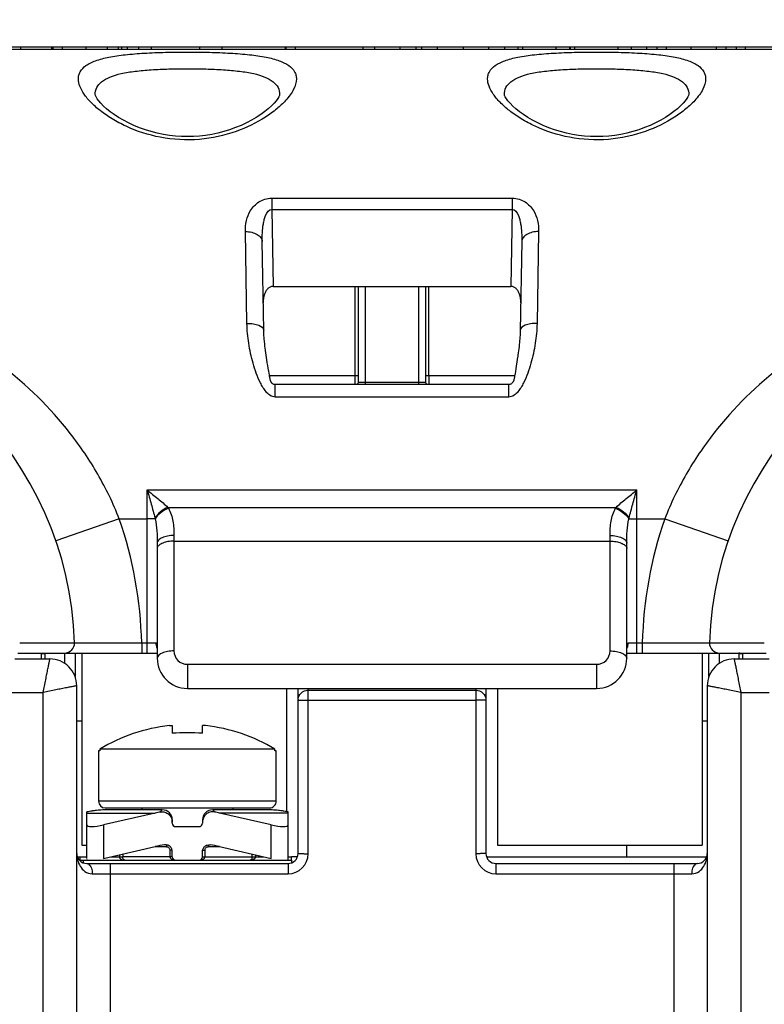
# Model space of a CAD drawing. Header units: millimetres. Extents: x 0 to 594, y 0 to 420.
# Tile 21 of 117: x 107 to 129, y 355 to 384. Entities that reach past the tile are written whole.
import ezdxf

# ---------------------------------------------------------------- set-up
doc = ezdxf.new("R2010")
doc.units = ezdxf.units.MM
doc.header["$LTSCALE"] = 32.67
doc.layers.get('0').update_dxf_attribs({"linetype": 'CONTINUOUS'})
doc.layers.add('3_ALL_AXES', color=7, linetype='CONTINUOUS')
doc.styles.get("Standard").update_dxf_attribs({"font": 'txt', "width": 0.85})
doc.dimstyles.new('DIMSTYLE_8', dxfattribs={"dimtxt": 3.5, "dimasz": 3.5, "dimexe": 1, "dimexo": 0.5, "dimgap": 0.875, "dimtad": 1, "dimdec": 1, "dimdsep": 46, "dimtxsty": 'STANDARD', "dimblk": '_FILLED', "dimblk1": '_FILLED', "dimblk2": '_FILLED', "dimcen": 0.09, "dimadec": 4, "dimazin": 2, "dimtp": 0.15, "dimtm": 0.15, "dimtfac": 1, "dimtdec": 1, "dimtofl": 0, "dimtmove": 0, "dimatfit": 3, "dimldrblk": '_FILLED', "dimfxl": 1, "dimtolj": 1, "dimarcsym": 0})

# ---------------------------------------------------------------- blocks, each defined once
blk = doc.blocks.new('_FILLED')
at = {"color": 0, "linetype": 'BYBLOCK'}
blk.add_solid([(0, 0), (-1, 0.1429), (-1, -0.1429)], dxfattribs=at)
blk = doc.blocks.new('*D7')
at = {"color": 2, "linetype": 'CONTINUOUS'}
for p, q in [((98.269, 365.632), (98.269, 398.333)), ((137.729, 365.632), (137.729, 398.333)), ((98.269, 397.333), (117.999, 397.333)), ((137.729, 397.333), (117.999, 397.333))]:
    blk.add_line(p, q, dxfattribs=at)
at = {"color": 2, "linetype": 'CONTINUOUS', "xscale": 3.5, "yscale": 3.5, "zscale": 3.5, "rotation": 180}
blk.add_blockref('_FILLED', (98.269, 397.333), dxfattribs=at)
at = {"color": 2, "linetype": 'CONTINUOUS', "xscale": 3.5, "yscale": 3.5, "zscale": 3.5}
blk.add_blockref('_FILLED', (137.729, 397.333), dxfattribs=at)
at = {"color": 2, "linetype": 'CONTINUOUS', "insert": (117.999, 401.708), "char_height": 3.5, "width": 14.625, "attachment_point": 2, "line_spacing_factor": 0.9}
blk.add_mtext('39.5', dxfattribs=at)

msp = doc.modelspace()

# ---------------------------------------------------------------- linework, layer by layer
at = {"color": 7, "linetype": 'CONTINUOUS'}
for p, q in [((89.99873, 383.13193), (145.99873, 383.13193)), ((106.49765, 383.20778), (143.99873, 383.20778)), ((106.93022, 383.13193), (106.93022, 383.20778)), ((107.85421, 383.13193), (107.85421, 383.20778)), ((107.89873, 383.13193), (107.89873, 383.20778)), ((109.94399, 383.13193), (109.94399, 383.20778)), ((110.11654, 383.13193), (110.11654, 383.20778)), ((110.45165, 383.13193), (110.45165, 383.20778)), ((110.82979, 383.13193), (110.82979, 383.20778)), ((112.26711, 383.13193), (112.26711, 383.20778)), ((112.93772, 383.13193), (112.93772, 383.20778)), ((114.82421, 383.13193), (114.82421, 383.20778)), ((114.84422, 383.13193), (114.84422, 383.20778)), ((115.12505, 383.13193), (115.12505, 383.20778)), ((117.1348, 383.13193), (117.1348, 383.20778)), ((117.48774, 383.13193), (117.48774, 383.20778)), ((118.23978, 383.13193), (118.23978, 383.20778)), ((118.72249, 383.13193), (118.72249, 383.20778)), ((118.88409, 383.13193), (118.88409, 383.20778)), ((119.35851, 383.13193), (119.35851, 383.20778)), ((120.13127, 383.13193), (120.13127, 383.20778)), ((120.8833, 383.13193), (120.8833, 383.20778)), ((121.36602, 383.13193), (121.36602, 383.20778)), ((121.76474, 383.13193), (121.76474, 383.20778)), ((121.89638, 383.13193), (121.89638, 383.20778)), ((122.89702, 383.13193), (122.89702, 383.20778)), ((123.30513, 383.13193), (123.30513, 383.20778)), ((123.32185, 383.13193), (123.32185, 383.20778)), ((123.45017, 383.13193), (123.45017, 383.20778)), ((124.745, 383.13193), (124.745, 383.20778)), ((125.13863, 383.13193), (125.13863, 383.20778)), ((125.60062, 383.13193), (125.60062, 383.20778)), ((125.9031, 383.13193), (125.9031, 383.20778)), ((127.96032, 383.13193), (127.96032, 383.20778)), ((128.27108, 383.13193), (128.27108, 383.20778)), ((109.14868, 381.78226), (109.14874, 381.78023)), ((121.34868, 381.78226), (121.34874, 381.78023)), ((114.17405, 374.76037), (114.12798, 377.39926)), ((114.45127, 376.06275), (121.54619, 376.06275)), ((116.99873, 373.20778), (116.99873, 376.06275)), ((118.99873, 376.06275), (118.99873, 373.20778)), ((121.78547, 374.27285), (121.77721, 374.20606)), ((121.79338, 374.34097), (121.78547, 374.27285)), ((114.23729, 374.0802), (114.22714, 374.15538)), ((114.24739, 374.00845), (114.23729, 374.0802)), ((114.25734, 373.94014), (114.24739, 374.00845)), ((121.74727, 373.98534), (121.73422, 373.89605)), ((121.76875, 374.14077), (121.76016, 374.07711)), ((121.77721, 374.20606), (121.76875, 374.14077)), ((114.26712, 373.87498), (114.25734, 373.94014)), ((114.28057, 373.78802), (114.26712, 373.87498)), ((114.29353, 373.70644), (114.28057, 373.78802)), ((114.3073, 373.62213), (114.29353, 373.70644)), ((121.70299, 373.69096), (121.68958, 373.60539)), ((121.72092, 373.80769), (121.70299, 373.69096)), ((121.73422, 373.89605), (121.72092, 373.80769)), ((114.3172, 373.56299), (114.3073, 373.62213)), ((114.34375, 373.41264), (114.33297, 373.47203)), ((121.67637, 373.52274), (121.66769, 373.46972)), ((121.68958, 373.60539), (121.67637, 373.52274)), ((121.4865, 373.13473), (114.51095, 373.13473)), ((110.99873, 368.40272), (110.99873, 364.97679)), ((124.99873, 364.97679), (124.99873, 368.40272)), ((106.74873, 364.95778), (107.79872, 364.95778)), ((106.84348, 365.13193), (110.99873, 365.13193)), ((107.54873, 364.95778), (107.54873, 365.10778)), ((108.54873, 365.13193), (108.54873, 364.43325)), ((108.74873, 365.13193), (108.74873, 359.40778)), ((124.99873, 365.13193), (129.15397, 365.13193)), ((127.24873, 365.13193), (127.24873, 359.40778)), ((127.44873, 364.43325), (127.44873, 365.13193)), ((128.19873, 364.95778), (129.24873, 364.95778)), ((128.44873, 365.10778), (128.44873, 364.95778)), ((108.59873, 354.11139), (108.59873, 364.15778)), ((111.89873, 364.07679), (124.09873, 364.07679)), ((114.84873, 364.07679), (114.84873, 360.39751)), ((115.19873, 359.15777), (115.19873, 364.07679)), ((120.79873, 364.07679), (120.79873, 359.15777)), ((121.14873, 364.07679), (121.14873, 359.40778)), ((127.39873, 364.15777), (127.39873, 354.1114)), ((128.39873, 363.95778), (128.39873, 354.25778)), ((128.39873, 363.95778), (129.24873, 363.95778)), ((108.59873, 363.10778), (108.74873, 363.10778)), ((111.36254, 362.96691), (111.44873, 362.96691)), ((111.44873, 362.96691), (111.44873, 362.73884)), ((112.34873, 362.73884), (112.34873, 362.96691)), ((112.43492, 362.96691), (112.34873, 362.96691)), ((127.24873, 363.10778), (127.39873, 363.10778)), ((109.28721, 362.26559), (109.28721, 362.21559)), ((114.51024, 362.26559), (109.28721, 362.26559)), ((114.51024, 362.21559), (114.51024, 362.26559)), ((109.24873, 362.21559), (109.24873, 360.71559)), ((109.28721, 362.21559), (109.24873, 362.21559)), ((114.54873, 362.21559), (114.51024, 362.21559)), ((114.54873, 360.71559), (114.54873, 362.21559)), ((109.44873, 360.51559), (114.34873, 360.51559)), ((110.54873, 360.45778), (110.54873, 360.51559)), ((113.24873, 360.51559), (113.24873, 360.45778)), ((108.89873, 359.00644), (108.89873, 360.39756)), ((110.93714, 360.3599), (109.39873, 360.00644)), ((111.14873, 360.45778), (109.56117, 360.45778)), ((114.23628, 360.45778), (112.64873, 360.45778)), ((114.39873, 360.00644), (112.86031, 360.3599)), ((114.89873, 358.95778), (114.89873, 360.39751)), ((111.44873, 360.05778), (111.44873, 360.15778)), ((111.54873, 359.95778), (112.24873, 359.95778)), ((112.34873, 360.15778), (112.34873, 360.05778)), ((108.74873, 359.40778), (108.89873, 359.40778)), ((109.39873, 359.00644), (110.93714, 359.3599)), ((112.86031, 359.3599), (114.39873, 359.00644)), ((121.14873, 359.40778), (127.24873, 359.40778)), ((124.99873, 359.05778), (124.99873, 359.40778)), ((108.61596, 359.05778), (108.89873, 359.05778)), ((108.69853, 358.95778), (108.69853, 359.05778)), ((111.44873, 359.05778), (111.44873, 359.2133)), ((112.34873, 359.05778), (112.34873, 359.2133)), ((114.89873, 359.05778), (114.99873, 359.05778)), ((108.69853, 358.95778), (114.99873, 358.95778)), ((108.79867, 358.87497), (108.79867, 358.95778)), ((108.89873, 358.97691), (108.89873, 358.95778)), ((108.89873, 358.85778), (114.8987, 358.85778)), ((114.99873, 358.95778), (114.99873, 358.8756)), ((121.09875, 358.85778), (127.09873, 358.85778))]:
    msp.add_line(p, q, dxfattribs=at)
at = {"color": 9, "linetype": 'CONTINUOUS'}
for p, q in [((108.17449, 383.13193), (108.17449, 383.20778)), ((108.88271, 383.13193), (108.88271, 383.20778)), ((109.51706, 383.13193), (109.51706, 383.20778)), ((109.84494, 383.13193), (109.84494, 383.20778)), ((126.18598, 383.13193), (126.18598, 383.20778)), ((126.92031, 383.13193), (126.92031, 383.20778)), ((127.67442, 383.13193), (127.67442, 383.20778)), ((128.54199, 383.13193), (128.54199, 383.20778)), ((114.41119, 378.69179), (114.41119, 378.35909)), ((114.41119, 378.69179), (121.58627, 378.69179)), ((121.58627, 378.69179), (121.58627, 378.35909)), ((114.41119, 378.35909), (114.45127, 376.06275)), ((114.41119, 378.35909), (121.58627, 378.35909)), ((121.58627, 378.35909), (121.54619, 376.06275)), ((113.67412, 374.95978), (113.62806, 377.6964)), ((122.36939, 377.6964), (122.32333, 374.95978)), ((116.89873, 373.13473), (116.89873, 376.06275)), ((117.19873, 376.06275), (117.19873, 373.13473)), ((118.79873, 373.13473), (118.79873, 376.06275)), ((119.09873, 373.40778), (119.09869, 376.06275)), ((114.34466, 373.40778), (116.99873, 373.40778)), ((118.99873, 373.40778), (121.65722, 373.40778)), ((119.09873, 373.40778), (119.09873, 373.13473)), ((114.51095, 372.76446), (114.51095, 373.13473)), ((116.99873, 373.20778), (118.99873, 373.20778)), ((121.4865, 372.76446), (121.4865, 373.13473)), ((121.4865, 372.76446), (114.51095, 372.76446)), ((110.69873, 365.13193), (110.69873, 369.99386)), ((110.69873, 369.99386), (125.29873, 369.99386)), ((125.29873, 365.13193), (125.29873, 369.99386)), ((111.3186, 369.47464), (124.67884, 369.47462)), ((109.86842, 369.13193), (107.97768, 368.47994)), ((109.86848, 369.13174), (110.69873, 369.13193)), ((125.06055, 369.13193), (126.12897, 369.13172)), ((126.12903, 369.13193), (128.01977, 368.47994)), ((111.49873, 368.63834), (111.49873, 365.19538)), ((111.49873, 368.4679), (124.49873, 368.4679)), ((124.49873, 365.19538), (124.49873, 368.63834)), ((106.89816, 365.43385), (108.53408, 365.44096)), ((106.89816, 365.43385), (107.35232, 365.43606)), ((107.93162, 365.43858), (108.28338, 365.44001)), ((108.53121, 365.4409), (108.53408, 365.44096)), ((108.53408, 365.44096), (110.53506, 365.43193)), ((108.53408, 365.44096), (108.53966, 365.44091)), ((108.67239, 365.44019), (108.97057, 365.43865)), ((108.97057, 365.43865), (110.53506, 365.43193)), ((110.53506, 365.43193), (110.53506, 365.13193)), ((110.53506, 365.43193), (110.95853, 365.43193)), ((125.03892, 365.43193), (125.4624, 365.43193)), ((125.4624, 365.43193), (127.46338, 365.44096)), ((125.4624, 365.43193), (125.4624, 365.13193)), ((126.7102, 365.43711), (127.02689, 365.43865)), ((127.02689, 365.43865), (127.41325, 365.44068)), ((127.41325, 365.44068), (127.46338, 365.44096)), ((127.46338, 365.44096), (129.09929, 365.43385)), ((127.46338, 365.44096), (127.46625, 365.4409)), ((127.46625, 365.4409), (128.06583, 365.43858)), ((128.06583, 365.43858), (128.17344, 365.43814)), ((128.17344, 365.43814), (128.87986, 365.4349)), ((107.64873, 365.10778), (107.54873, 365.10778)), ((107.64873, 365.10778), (107.64873, 364.95778)), ((108.24873, 364.81813), (108.24873, 365.13193)), ((127.74873, 365.13193), (127.74873, 364.81813)), ((128.44873, 365.10778), (128.34873, 365.10778)), ((128.34873, 364.95778), (128.34873, 365.10777)), ((111.89873, 364.79538), (111.89873, 364.07679)), ((111.89873, 364.79538), (124.09873, 364.79538)), ((124.09873, 364.79538), (124.09873, 364.07679)), ((115.49873, 359.14993), (115.49873, 364.07679)), ((115.49873, 364.02557), (120.49873, 364.02557)), ((120.49873, 364.07679), (120.49873, 359.14993)), ((106.54873, 363.95778), (107.59873, 363.95778)), ((107.59873, 351.31014), (107.59873, 363.95778)), ((115.49873, 363.72668), (120.49873, 363.72668)), ((114.54873, 360.71559), (109.24873, 360.71559)), ((108.89873, 360.3599), (110.93714, 360.3599)), ((114.89873, 360.3599), (112.86031, 360.3599)), ((109.39873, 360.00644), (109.39873, 359.00644)), ((114.39873, 359.00644), (114.39873, 360.00644)), ((111.27968, 359.35778), (110.93714, 359.35778)), ((112.86031, 359.35778), (112.51777, 359.35778)), ((109.62219, 359.05778), (109.96854, 359.05777)), ((109.87203, 359.11518), (109.87203, 359.05778)), ((109.96854, 359.13736), (109.96854, 359.05777)), ((111.44873, 359.05778), (109.96854, 359.05778)), ((111.37492, 359.25778), (111.37492, 359.05777)), ((111.44359, 359.25778), (111.37492, 359.25778)), ((112.34873, 359.05778), (114.17526, 359.05778)), ((112.35381, 359.25778), (112.42254, 359.25778)), ((112.42254, 359.25778), (112.42254, 359.05777)), ((113.82891, 359.05777), (113.82891, 359.13736)), ((113.92542, 359.11518), (113.92542, 359.05778)), ((109.59873, 358.85778), (109.59873, 354.13759)), ((114.89873, 358.85778), (114.89873, 358.54993)), ((121.09873, 358.85778), (121.09873, 358.54993)), ((126.39873, 358.85778), (126.39873, 354.13759)), ((109.59873, 358.54993), (114.89873, 358.54993)), ((121.09873, 358.54993), (126.39874, 358.54993))]:
    msp.add_line(p, q, dxfattribs=at)
at = {"color": 7, "linetype": 'CONTINUOUS'}
for points in [[(114.64871, 381.78024), (114.64876, 381.78215), (114.64768, 381.77653), (114.64076, 381.75449), (114.62276, 381.71491), (114.59032, 381.66018), (114.5433, 381.5953), (114.48083, 381.52198), (114.4021, 381.44157), (114.30927, 381.35786), (114.20296, 381.27233), (114.08318, 381.18585), (113.95192, 381.10065), (113.81006, 381.01789), (113.65812, 380.93848), (113.49809, 380.86398), (113.33113, 380.79533), (113.15811, 380.73329), (112.98118, 380.67888), (112.80244, 380.63275), (112.62241, 380.59502), (112.44122, 380.56567), (112.26093, 380.54488), (112.08195, 380.53248), (111.90184, 380.52823), (111.72172, 380.5322), (111.54269, 380.54432), (111.36231, 380.56483), (111.18096, 380.59392), (111.00075, 380.63142), (110.82177, 380.67733), (110.64457, 380.73155), (110.47127, 380.79343), (110.30399, 380.86196), (110.14361, 380.93637), (109.99132, 381.01572), (109.84908, 381.09847), (109.71741, 381.18371), (109.59721, 381.27026), (109.49049, 381.3559), (109.39724, 381.43977), (109.31812, 381.52035), (109.25531, 381.59383), (109.20799, 381.65887), (109.17528, 381.71379), (109.15703, 381.75364), (109.14988, 381.7761), (109.14868, 381.78226)], [(126.84871, 381.78024), (126.84876, 381.78215), (126.84768, 381.77653), (126.84076, 381.75449), (126.82276, 381.71491), (126.79032, 381.66018), (126.7433, 381.5953), (126.68083, 381.52198), (126.6021, 381.44157), (126.50927, 381.35786), (126.40296, 381.27233), (126.28318, 381.18585), (126.15192, 381.10065), (126.01006, 381.01789), (125.85812, 380.93848), (125.69809, 380.86398), (125.53113, 380.79533), (125.35811, 380.73329), (125.18118, 380.67888), (125.00244, 380.63275), (124.82241, 380.59502), (124.64122, 380.56567), (124.46093, 380.54488), (124.28195, 380.53248), (124.10184, 380.52823), (123.92172, 380.5322), (123.74269, 380.54432), (123.56231, 380.56483), (123.38096, 380.59392), (123.20075, 380.63142), (123.02177, 380.67733), (122.84457, 380.73155), (122.67127, 380.79343), (122.50399, 380.86196), (122.34361, 380.93637), (122.19132, 381.01572), (122.04908, 381.09847), (121.91741, 381.18371), (121.79721, 381.27026), (121.69049, 381.3559), (121.59724, 381.43977), (121.51812, 381.52035), (121.45531, 381.59383), (121.40799, 381.65887), (121.37528, 381.71379), (121.35703, 381.75364), (121.34988, 381.7761), (121.34868, 381.78226)], [(121.86947, 377.39926), (121.82297, 374.73953), (121.82191, 374.70357), (121.82044, 374.66745), (121.81861, 374.63131), (121.81641, 374.59494), (121.81387, 374.55826), (121.81101, 374.52146), (121.80788, 374.48477), (121.80451, 374.44811), (121.80092, 374.41163), (121.79719, 374.37584), (121.79338, 374.34097)], [(114.22714, 374.15538), (114.21703, 374.23398), (114.2121, 374.27409), (114.2073, 374.31463), (114.20267, 374.3556), (114.19829, 374.39635), (114.1942, 374.43681), (114.1904, 374.47694), (114.18698, 374.51603), (114.184, 374.55348), (114.18144, 374.58953), (114.17924, 374.62476), (114.17742, 374.65895), (114.17598, 374.69209), (114.17486, 374.72509), (114.17405, 374.76044)], [(121.76016, 374.07711), (121.75159, 374.0156), (121.74727, 373.98534)], [(114.33297, 373.47203), (114.32235, 373.53285), (114.3172, 373.56299)], [(114.51095, 373.13471), (114.5025, 373.13496), (114.48611, 373.13705), (114.4715, 373.14115), (114.45802, 373.14713), (114.44526, 373.15469), (114.43378, 373.16314), (114.42381, 373.17212), (114.41505, 373.1816), (114.40751, 373.19126), (114.40134, 373.20046), (114.39637, 373.20889), (114.39209, 373.21707), (114.38851, 373.22473), (114.38557, 373.23173), (114.38269, 373.23941), (114.37975, 373.24819), (114.37677, 373.25819), (114.37337, 373.27085), (114.36926, 373.28761), (114.36458, 373.30822), (114.35966, 373.33125), (114.35455, 373.3564), (114.34917, 373.38391), (114.34375, 373.41264)], [(121.66769, 373.46972), (121.65905, 373.41833), (121.65478, 373.39374), (121.65053, 373.36987), (121.64633, 373.34707), (121.64236, 373.32633), (121.63859, 373.30752), (121.63508, 373.29103), (121.63215, 373.27817), (121.62997, 373.2693), (121.62827, 373.26298), (121.62664, 373.2575), (121.625, 373.25258), (121.62325, 373.24784), (121.62083, 373.24195), (121.6175, 373.23455), (121.61325, 373.22604), (121.60791, 373.21651), (121.60128, 373.20608), (121.59321, 373.19502), (121.5837, 373.18373), (121.5726, 373.17239), (121.55987, 373.16144), (121.54587, 373.15178), (121.53072, 373.14394), (121.51449, 373.13831), (121.49776, 373.13527), (121.4865, 373.1347)], [(109.56117, 360.45778), (109.49667, 360.45722), (109.4093, 360.45466), (109.32243, 360.45006), (109.2361, 360.44345), (109.15034, 360.43484), (109.06523, 360.42425), (108.9808, 360.41171), (108.89873, 360.39754)], [(114.89873, 360.39754), (114.81666, 360.41171), (114.73224, 360.42425), (114.64713, 360.43484), (114.56137, 360.44345), (114.47504, 360.45006), (114.38817, 360.45466), (114.30079, 360.45722), (114.23628, 360.45778)]]:
    msp.add_lwpolyline(points, dxfattribs=at)
at = {"color": 9, "linetype": 'CONTINUOUS'}
for points in [[(107.35232, 365.43606), (107.82401, 365.43814), (107.93162, 365.43858)], [(125.61187, 365.43253), (125.76056, 365.43309), (126.7102, 365.43711)]]:
    msp.add_lwpolyline(points, dxfattribs=at)
at = {"color": 7, "linetype": 'CONTINUOUS'}
for centre, radius, start, end in [((98.26873, 365.13193), 10.27, 1.724306, 177.066489), ((137.72873, 365.13193), 10.27, 2.933512, 178.275694), ((116.89873, 373.20778), 0.1, 312.882233, 360), ((119.09873, 373.20778), 0.1, 179.999933, 227.117763), ((108.23424, 365.43193), 0.3, 269.995048, 1.724455), ((127.76324, 365.43193), 0.3, 178.275694, 270), ((107.79873, 364.15778), 0.8, 0, 90.000282), ((111.89873, 364.97679), 0.9, 180, 270), ((124.09873, 364.97679), 0.9, 270, 360), ((128.19873, 364.15778), 0.8, 90, 180.000727), ((111.89873, 357.95892), 5.0366, 96.111215, 121.232139), ((111.89873, 357.95892), 5.0366, 58.767861, 83.888785), ((111.89873, 356.77002), 5.98576, 85.688523, 94.311477), ((109.44873, 360.71559), 0.2, 180, 270), ((114.34873, 360.71559), 0.2, 269.99999, 360), ((111.77978, 356.6908), 3.76461, 100.480173, 102.934204), ((111.14873, 360.15778), 0.3, 0, 90), ((112.64873, 360.15775), 0.3, 89.952997, 180.001005), ((112.01766, 356.69073), 3.76469, 77.065814, 79.519793), ((114.23949, 356.82036), 3.63739, 84.059665, 90.050449), ((111.54873, 360.05778), 0.1, 180, 270), ((112.24873, 360.05778), 0.1, 270, 360), ((111.7867, 355.65765), 3.79847, 98.593491, 102.92406), ((112.01075, 355.65763), 3.79849, 77.075952, 81.4065), ((108.89873, 359.15778), 0.3, 180, 270), ((111.54873, 359.05778), 0.1, 180, 270), ((112.24873, 359.05778), 0.1, 270, 360), ((114.89873, 359.15778), 0.3, 269.995623, 359.997027), ((121.09873, 359.15778), 0.3, 180.001647, 270.003714), ((127.09873, 359.15778), 0.3, 270, 360)]:
    msp.add_arc(centre, radius, start, end, dxfattribs=at)
at = {"color": 9, "linetype": 'CONTINUOUS'}
for centre, radius, start, end in [((110.52313, 368.99128), 0.93081, 29.425768, 31.284204), ((125.47385, 368.99156), 0.93026, 148.716467, 150.574413), ((98.26873, 365.13193), 12.27, 1.401014, 19.025123), ((110.72491, 294.09497), 75.03697, 89.8380788, 90.0199909), ((109.46238, 368.79282), 1.51301, 12.940365, 13.884691), ((126.52235, 368.79589), 1.49993, 166.112526, 167.053518), ((137.72873, 365.13193), 12.27, 160.974948, 178.598986), ((111.30396, 365.43212), 0.34543, 180.031172, 193.0203), ((111.89873, 365.19538), 0.4, 180.000613, 270.000292), ((124.09873, 365.19538), 0.4, 269.999709, 359.999387), ((124.69348, 365.43213), 0.34544, 346.979686, 359.967943), ((107.44873, 365.10778), 0.2, 359.999271, 7.053053), ((128.54873, 365.10778), 0.2, 169.448712, 180.004061), ((114.23628, 357.03624), 3.42154, 88.788442, 90.000026), ((114.23631, 357.03754), 3.42024, 88.511157, 88.788386), ((114.23838, 357.07756), 3.38018, 78.734252, 88.528571), ((114.89862, 359.15004), 0.60011, 270.010656, 359.989153), ((121.09884, 359.15004), 0.60011, 180.010912, 269.989088), ((109.57045, 463.55027), 105.00034, 269.7216028, 270.0154283), ((126.40556, 472.89802), 114.3481, 269.996584, 270.2663818)]:
    msp.add_arc(centre, radius, start, end, dxfattribs=at)
at = {"color": 7, "linetype": 'CONTINUOUS'}
for centre, major_axis, start_param, end_param in [((109.39873, 360.12132), (0.49931, 0.12076), 3.08900106, 4.65979739), ((114.39873, 360.12132), (0.49931, -0.12076), -1.51820473, 0.05259159)]:
    msp.add_ellipse(centre, major_axis=major_axis, ratio=0.2176587, start_param=start_param, end_param=end_param, dxfattribs=at)
at = {"color": 9, "linetype": 'CONTINUOUS'}
for points, knots in [([(108.64873, 382.24837), (108.64874, 382.2859), (108.65766, 382.36118), (108.71765, 382.50895), (108.84366, 382.63249), (109.00719, 382.72752), (109.23138, 382.82165), (109.58036, 382.90902), (110.06838, 382.97778), (110.63284, 383.02085), (111.25161, 383.04395), (111.89873, 383.05113), (112.54585, 383.04395), (113.16463, 383.02085), (113.72908, 382.97778), (114.2171, 382.90901), (114.56608, 382.82165), (114.79027, 382.72752), (114.9538, 382.6325), (115.07981, 382.50895), (115.1398, 382.36118), (115.14871, 382.2859), (115.14873, 382.24837)], [0, 0, 0, 0, 0.01584092, 0.03159337, 0.06651434, 0.08750039, 0.11143337, 0.16881896, 0.23870418, 0.31928661, 0.40761482, 0.50000032, 0.59238583, 0.68071403, 0.76129649, 0.83118174, 0.88856744, 0.9125005, 0.93348654, 0.96840695, 0.98415921, 1, 1, 1, 1]), ([(120.84873, 382.24837), (120.84874, 382.2859), (120.85766, 382.36118), (120.91765, 382.50895), (121.04366, 382.63249), (121.20719, 382.72752), (121.43138, 382.82165), (121.78036, 382.90902), (122.26838, 382.97778), (122.83284, 383.02085), (123.45161, 383.04395), (124.09873, 383.05113), (124.74585, 383.04395), (125.36463, 383.02085), (125.92908, 382.97778), (126.4171, 382.90901), (126.76608, 382.82165), (126.99027, 382.72752), (127.1538, 382.6325), (127.27981, 382.50895), (127.3398, 382.36118), (127.34871, 382.2859), (127.34873, 382.24837)], [0, 0, 0, 0, 0.01584092, 0.03159337, 0.06651434, 0.08750039, 0.11143337, 0.16881896, 0.23870418, 0.31928661, 0.40761482, 0.50000032, 0.59238583, 0.68071403, 0.76129649, 0.83118174, 0.88856744, 0.9125005, 0.93348654, 0.96840695, 0.98415921, 1, 1, 1, 1]), ([(109.14873, 381.77992), (109.14874, 381.8512), (109.18121, 382.00187), (109.34668, 382.18784), (109.60428, 382.3221), (109.94439, 382.41878), (110.36003, 382.4844), (110.83697, 382.52536), (111.35685, 382.54718), (111.89873, 382.55396), (112.44061, 382.54718), (112.96049, 382.52536), (113.43743, 382.4844), (113.85307, 382.41878), (114.19318, 382.3221), (114.45078, 382.18785), (114.61625, 382.00187), (114.64872, 381.8512), (114.64873, 381.77992)], [0, 0, 0, 0, 0.03494426, 0.07219454, 0.11808642, 0.17566054, 0.24494296, 0.32409517, 0.41024499, 0.50000013, 0.58975526, 0.67590503, 0.75505716, 0.8243395, 0.88191344, 0.92780508, 0.96505539, 1, 1, 1, 1]), ([(121.34873, 381.77992), (121.34874, 381.8512), (121.38121, 382.00187), (121.54668, 382.18784), (121.80428, 382.3221), (122.14439, 382.41878), (122.56003, 382.4844), (123.03697, 382.52536), (123.55685, 382.54718), (124.09873, 382.55396), (124.64061, 382.54718), (125.16049, 382.52536), (125.63743, 382.4844), (126.05307, 382.41878), (126.39318, 382.3221), (126.65078, 382.18785), (126.81625, 382.00187), (126.84872, 381.8512), (126.84873, 381.77992)], [0, 0, 0, 0, 0.03494426, 0.07219454, 0.11808642, 0.17566054, 0.24494296, 0.32409517, 0.41024499, 0.50000013, 0.58975526, 0.67590503, 0.75505716, 0.8243395, 0.88191344, 0.92780508, 0.96505539, 1, 1, 1, 1]), ([(114.8248, 381.60309), (114.74336, 381.51397), (114.55299, 381.33698), (114.0796, 380.99537), (113.31916, 380.62836), (112.2451, 380.39384), (111.11161, 380.45507), (110.24157, 380.73578), (109.66041, 381.04456), (109.30975, 381.28503), (109.02901, 381.53181), (108.82037, 381.77625), (108.68631, 382.01197), (108.64875, 382.17456), (108.64873, 382.24837)], [0, 0, 0, 0, 0.05036508, 0.10800944, 0.24310277, 0.39930527, 0.56169194, 0.71072964, 0.77662402, 0.83575928, 0.88769266, 0.93214006, 0.96921147, 1, 1, 1, 1]), ([(115.14873, 382.24837), (115.14869, 382.14202), (115.09259, 381.97171), (114.96295, 381.76469), (114.87443, 381.65739), (114.8248, 381.60309)], [0, 0, 0, 0, 0.43442585, 0.69952847, 1, 1, 1, 1]), ([(127.0248, 381.60309), (126.94336, 381.51397), (126.75299, 381.33698), (126.2796, 380.99537), (125.51916, 380.62836), (124.4451, 380.39384), (123.31161, 380.45507), (122.44157, 380.73578), (121.86041, 381.04456), (121.50975, 381.28503), (121.22901, 381.53181), (121.02037, 381.77625), (120.88631, 382.01197), (120.84875, 382.17456), (120.84873, 382.24837)], [0, 0, 0, 0, 0.05036508, 0.10800944, 0.24310277, 0.39930527, 0.56169194, 0.71072964, 0.77662402, 0.83575928, 0.88769266, 0.93214006, 0.96921147, 1, 1, 1, 1]), ([(127.34873, 382.24837), (127.34869, 382.14202), (127.29259, 381.97171), (127.16295, 381.76469), (127.07443, 381.65739), (127.0248, 381.60309)], [0, 0, 0, 0, 0.43442585, 0.69952847, 1, 1, 1, 1]), ([(113.62806, 377.6964), (113.62623, 377.80576), (113.64631, 378.0264), (113.76872, 378.34521), (113.9768, 378.5654), (114.20733, 378.67165), (114.34221, 378.69188), (114.41119, 378.69179)], [0, 0, 0, 0, 0.23264727, 0.46603473, 0.71491657, 0.8532908, 1, 1, 1, 1]), ([(121.58627, 378.69179), (121.65524, 378.69172), (121.79014, 378.67182), (122.02061, 378.56531), (122.22872, 378.34524), (122.35113, 378.02639), (122.37124, 377.80576), (122.36939, 377.6964)], [0, 0, 0, 0, 0.14670532, 0.28507471, 0.53396059, 0.76735122, 1, 1, 1, 1]), ([(114.12798, 377.39926), (114.12645, 377.48743), (114.12958, 377.66385), (114.15173, 377.88195), (114.18898, 378.05598), (114.23674, 378.21221), (114.32645, 378.36164), (114.41119, 378.35909)], [0, 0, 0, 0, 0.2531029, 0.50513534, 0.63091573, 0.75670348, 1, 1, 1, 1]), ([(121.58627, 378.35909), (121.671, 378.36142), (121.7607, 378.21227), (121.80847, 378.05598), (121.84572, 377.88196), (121.86787, 377.66386), (121.87101, 377.48743), (121.86947, 377.39926)], [0, 0, 0, 0, 0.24328172, 0.36907082, 0.49485331, 0.74689048, 1, 1, 1, 1]), ([(113.62806, 377.69641), (113.6918, 377.6971), (113.8142, 377.68446), (113.97551, 377.62431), (114.09319, 377.52928), (114.12727, 377.43998), (114.12798, 377.39926)], [0, 0, 0, 0, 0.30223351, 0.57666453, 0.80687157, 1, 1, 1, 1]), ([(122.36939, 377.6964), (122.30565, 377.6971), (122.18325, 377.68445), (122.02194, 377.6243), (121.90427, 377.52928), (121.87018, 377.43998), (121.86947, 377.39926)], [0, 0, 0, 0, 0.30223296, 0.5766644, 0.80687196, 1, 1, 1, 1]), ([(109.86852, 369.13174), (109.68784, 369.59009), (109.25813, 370.47858), (108.16365, 372.09944), (106.41084, 373.81327), (103.88479, 375.2964), (101.0813, 376.18909), (98.13608, 376.47123), (95.19776, 376.13364), (92.41622, 375.18912), (90.75153, 374.1641), (89.99883, 373.56319)], [0, 0, 0, 0, 0.06328117, 0.12620791, 0.25053518, 0.3743533, 0.49924699, 0.62547478, 0.75159421, 0.87629129, 1, 1, 1, 1]), ([(145.99863, 373.56319), (145.24574, 374.16424), (143.58061, 375.18947), (140.79831, 376.13401), (137.85941, 376.47128), (134.91418, 376.18867), (132.1114, 375.29577), (129.58629, 373.81288), (127.83394, 372.09955), (126.73945, 370.47882), (126.30966, 369.59019), (126.12893, 369.13172)], [0, 0, 0, 0, 0.12373862, 0.24846615, 0.3746166, 0.5008491, 0.62571315, 0.74947953, 0.87377147, 0.93670272, 1, 1, 1, 1]), ([(113.67412, 374.95978), (113.73776, 374.96069), (113.83066, 374.95515), (113.94907, 374.93081), (114.06347, 374.8955), (114.17285, 374.82913), (114.17405, 374.76037)], [0, 0, 0, 0, 0.33808341, 0.49384998, 0.63462995, 1, 1, 1, 1]), ([(114.51095, 372.76446), (114.48404, 372.76447), (114.43001, 372.77479), (114.33523, 372.82601), (114.24007, 372.92101), (114.14965, 373.05092), (114.04887, 373.23439), (113.94828, 373.47407), (113.82225, 373.86456), (113.71509, 374.35935), (113.67747, 374.76092), (113.67412, 374.95978)], [0, 0, 0, 0, 0.03278937, 0.06543741, 0.1300488, 0.19423333, 0.25805382, 0.38471897, 0.51025212, 0.75766584, 1, 1, 1, 1]), ([(122.32333, 374.95978), (122.31999, 374.76093), (122.28236, 374.35939), (122.17522, 373.86464), (122.04921, 373.47418), (121.94864, 373.23452), (121.84788, 373.05106), (121.75749, 372.92114), (121.66235, 372.82611), (121.56754, 372.77482), (121.51345, 372.76448), (121.4865, 372.76446)], [0, 0, 0, 0, 0.24231865, 0.48971254, 0.6152347, 0.74188874, 0.80570381, 0.86988291, 0.93449664, 0.96716458, 1, 1, 1, 1]), ([(122.32333, 374.95978), (122.2597, 374.96069), (122.16679, 374.95515), (122.04839, 374.93081), (121.93399, 374.89549), (121.82461, 374.82913), (121.82341, 374.76037)], [0, 0, 0, 0, 0.33808307, 0.49384963, 0.63462965, 1, 1, 1, 1]), ([(110.69873, 369.99386), (110.80678, 369.90664), (111.01692, 369.73795), (111.22391, 369.56475), (111.31859, 369.47464)], [0, 0, 0, 0, 0.5151294, 1, 1, 1, 1]), ([(110.69873, 369.99386), (110.7391, 369.85334), (110.81946, 369.57484), (110.89666, 369.29536), (110.93119, 369.15589)], [0, 0, 0, 0, 0.50436952, 1, 1, 1, 1]), ([(124.67884, 369.47462), (124.77351, 369.56474), (124.98052, 369.73794), (125.19069, 369.90661), (125.29873, 369.99386)], [0, 0, 0, 0, 0.48486075, 1, 1, 1, 1]), ([(125.06627, 369.15589), (125.10077, 369.29536), (125.17802, 369.57483), (125.25832, 369.85335), (125.29873, 369.99386)], [0, 0, 0, 0, 0.49562723, 1, 1, 1, 1]), ([(111.31862, 369.47461), (111.23769, 369.44224), (111.09047, 369.35363), (110.973, 369.22656), (110.93119, 369.15589)], [0, 0, 0, 0, 0.51491827, 1, 1, 1, 1]), ([(111.33386, 369.44859), (111.2507, 369.41737), (111.09974, 369.33066), (110.97889, 369.20312), (110.9369, 369.13193)], [0, 0, 0, 0, 0.5180009, 1, 1, 1, 1]), ([(111.33386, 369.44859), (111.40044, 369.33059), (111.48289, 369.05867), (111.49873, 368.78063), (111.49873, 368.63834)], [0, 0, 0, 0, 0.48775653, 1, 1, 1, 1]), ([(124.49873, 368.63834), (124.49873, 368.78063), (124.51456, 369.05867), (124.59701, 369.33059), (124.66359, 369.44859)], [0, 0, 0, 0, 0.51224437, 1, 1, 1, 1]), ([(124.66359, 369.44859), (124.74675, 369.41737), (124.89772, 369.33066), (125.01856, 369.20312), (125.06055, 369.13193)], [0, 0, 0, 0, 0.51800094, 1, 1, 1, 1]), ([(124.67884, 369.47461), (124.75976, 369.44224), (124.90699, 369.35363), (125.02445, 369.22656), (125.06627, 369.15589)], [0, 0, 0, 0, 0.51491794, 1, 1, 1, 1]), ([(110.93697, 369.13164), (110.96471, 369.01352), (110.99281, 368.76963), (110.99873, 368.52558), (110.99873, 368.40272)], [0, 0, 0, 0, 0.49687377, 1, 1, 1, 1]), ([(124.99873, 368.40272), (124.99873, 368.52563), (125.00465, 368.76978), (125.03278, 369.01377), (125.06055, 369.13193)], [0, 0, 0, 0, 0.50312704, 1, 1, 1, 1]), ([(111.49873, 368.63834), (111.43467, 368.63834), (111.31374, 368.62763), (111.17328, 368.58685), (111.08458, 368.53737), (111.03688, 368.49694), (111.00629, 368.45174), (110.99873, 368.41834), (110.99873, 368.40272)], [0, 0, 0, 0, 0.32296417, 0.60876002, 0.72918786, 0.8327752, 0.92122544, 1, 1, 1, 1]), ([(111.49873, 368.4679), (111.43881, 368.4679), (111.32511, 368.45912), (111.19179, 368.42596), (111.1039, 368.3853), (111.04301, 368.34483), (111.00871, 368.30208), (111.00149, 368.27217)], [0, 0, 0, 0, 0.32043752, 0.60709155, 0.72957703, 0.83543784, 1, 1, 1, 1]), ([(124.49873, 368.63834), (124.56279, 368.63834), (124.68372, 368.62763), (124.82418, 368.58685), (124.91287, 368.53737), (124.96057, 368.49694), (124.99117, 368.45174), (124.99873, 368.41834), (124.99873, 368.40272)], [0, 0, 0, 0, 0.32296415, 0.60875997, 0.72918781, 0.83277515, 0.92122541, 1, 1, 1, 1]), ([(124.49873, 368.4679), (124.55865, 368.4679), (124.67235, 368.45912), (124.80566, 368.42596), (124.89355, 368.3853), (124.95445, 368.34483), (124.98874, 368.30208), (124.99597, 368.27217)], [0, 0, 0, 0, 0.32043752, 0.60709155, 0.72957703, 0.83543784, 1, 1, 1, 1]), ([(110.95853, 365.43193), (110.96438, 365.43193), (110.97462, 365.43145), (110.98795, 365.42848), (110.99708, 365.42169), (110.99873, 365.41501), (110.99873, 365.4119)], [0, 0, 0, 0, 0.35163631, 0.61567995, 0.81338835, 1, 1, 1, 1]), ([(111.49873, 365.19538), (111.43471, 365.19538), (111.34114, 365.18805), (111.22253, 365.16042), (111.10624, 365.12086), (110.99873, 365.04777), (110.99873, 364.97679)], [0, 0, 0, 0, 0.33445697, 0.48910862, 0.62921834, 1, 1, 1, 1]), ([(124.49873, 365.19538), (124.56275, 365.19538), (124.65631, 365.18805), (124.77492, 365.16042), (124.89121, 365.12086), (124.99873, 365.04777), (124.99873, 364.97679)], [0, 0, 0, 0, 0.33445722, 0.489109, 0.62921879, 1, 1, 1, 1]), ([(107.59822, 363.95521), (107.61263, 364.01939), (107.63705, 364.14635), (107.67292, 364.33084), (107.70788, 364.50121), (107.73357, 364.63176), (107.75202, 364.7244), (107.76384, 364.78337), (107.77406, 364.83438), (107.78262, 364.87697), (107.78918, 364.91047), (107.79391, 364.93296), (107.79612, 364.94568), (107.79802, 364.95238), (107.79759, 364.95513), (107.79914, 364.95778), (107.79872, 364.95778)], [0, 0, 0, 0, 0.19301329, 0.37925797, 0.5514846, 0.70332081, 0.76965393, 0.82867769, 0.87976311, 0.92234729, 0.95600343, 0.9803302, 0.98890375, 0.99505435, 0.99876033, 1, 1, 1, 1]), ([(128.19873, 364.95778), (128.19832, 364.9577), (128.19975, 364.95523), (128.19926, 364.9523), (128.20098, 364.94568), (128.20299, 364.93288), (128.20763, 364.91041), (128.21456, 364.87689), (128.22364, 364.83428), (128.23424, 364.78321), (128.24601, 364.72411), (128.26408, 364.63125), (128.28991, 364.50055), (128.32508, 364.32993), (128.35952, 364.14488), (128.38463, 364.01787), (128.39952, 363.95375)], [0, 0, 0, 0, 0.00123342, 0.00492113, 0.0110448, 0.0195865, 0.04385388, 0.07754356, 0.12022154, 0.17135924, 0.23041953, 0.29676409, 0.44851376, 0.6207752, 0.80715549, 1, 1, 1, 1]), ([(108.59873, 364.15778), (108.60007, 364.15681), (108.5863, 364.15689), (108.5786, 364.15266), (108.55035, 364.14868), (108.51846, 364.14173), (108.47527, 364.13338), (108.40242, 364.11844), (108.29258, 364.09619), (108.1423, 364.06685), (107.97187, 364.03198), (107.78735, 363.9961), (107.66036, 363.97169), (107.59616, 363.95727)], [0, 0, 0, 0, 0.0048646, 0.01958132, 0.04390406, 0.07753046, 0.12008499, 0.17116704, 0.29656022, 0.44840332, 0.62065144, 0.8069398, 1, 1, 1, 1]), ([(115.19873, 363.73453), (115.19873, 363.80905), (115.26488, 363.96555), (115.42245, 364.02557), (115.49873, 364.02557)], [0, 0, 0, 0, 0.49419259, 1, 1, 1, 1]), ([(120.49873, 364.02557), (120.57486, 364.02557), (120.7324, 363.9657), (120.79873, 363.80919), (120.79873, 363.73453)], [0, 0, 0, 0, 0.50489159, 1, 1, 1, 1]), ([(128.40275, 363.95699), (128.33863, 363.97189), (128.21161, 363.99696), (128.02656, 364.03136), (127.85595, 364.06666), (127.72531, 364.09294), (127.63248, 364.11122), (127.57338, 364.12287), (127.52227, 364.13304), (127.47961, 364.14164), (127.44608, 364.14827), (127.42358, 364.15302), (127.41084, 364.15521), (127.40415, 364.1571), (127.40137, 364.15665), (127.39874, 364.1582), (127.39873, 364.15778)], [0, 0, 0, 0, 0.1928485, 0.37922776, 0.55149787, 0.70330302, 0.76966453, 0.82870476, 0.87978113, 0.92239241, 0.95605232, 0.98034595, 0.98891045, 0.99505622, 0.99876037, 1, 1, 1, 1]), ([(115.19873, 363.73453), (115.19873, 363.73254), (115.21068, 363.7338), (115.22356, 363.73037), (115.25314, 363.73033), (115.28904, 363.7287), (115.33425, 363.72795), (115.40483, 363.72691), (115.46046, 363.72668), (115.49873, 363.72668)], [0, 0, 0, 0, 0.01989883, 0.07688017, 0.16935757, 0.29355263, 0.44490609, 0.61771402, 1, 1, 1, 1]), ([(120.79873, 363.73453), (120.79873, 363.73254), (120.78678, 363.7338), (120.7739, 363.73037), (120.74431, 363.73033), (120.70841, 363.7287), (120.6632, 363.72795), (120.59263, 363.72691), (120.537, 363.72668), (120.49873, 363.72668)], [0, 0, 0, 0, 0.01989883, 0.07688017, 0.16935757, 0.29355263, 0.44490609, 0.61771402, 1, 1, 1, 1]), ([(109.56117, 360.45778), (109.39464, 360.45778), (109.17205, 360.44157), (108.95321, 360.4035), (108.89873, 360.39261)], [0, 0, 0, 0, 0.74983747, 1, 1, 1, 1]), ([(111.14873, 360.45778), (111.14403, 360.45778), (111.13329, 360.454), (111.11979, 360.44038), (111.10662, 360.41939), (111.09892, 360.40236), (111.09502, 360.39261)], [0, 0, 0, 0, 0.15975529, 0.36604037, 0.64267387, 1, 1, 1, 1]), ([(111.27432, 359.41401), (111.27522, 359.40973), (111.27848, 359.39116), (111.27968, 359.37225), (111.27968, 359.35778)], [0, 0, 0, 0, 0.23222883, 1, 1, 1, 1]), ([(111.27968, 359.35778), (111.29199, 359.35778), (111.31714, 359.35256), (111.3488, 359.33029), (111.36998, 359.29705), (111.37491, 359.27085), (111.37491, 359.25778)], [0, 0, 0, 0, 0.24239975, 0.48951524, 0.74269561, 1, 1, 1, 1]), ([(112.42254, 359.25778), (112.42254, 359.27085), (112.42747, 359.29705), (112.44866, 359.33029), (112.48032, 359.35256), (112.50546, 359.35778), (112.51778, 359.35778)], [0, 0, 0, 0, 0.25730438, 0.51048472, 0.75760017, 1, 1, 1, 1]), ([(112.52314, 359.41406), (112.52224, 359.40977), (112.51898, 359.39118), (112.51778, 359.37226), (112.51778, 359.35778)], [0, 0, 0, 0, 0.23219716, 1, 1, 1, 1]), ([(108.59873, 359.15778), (108.59873, 359.09184), (108.61519, 358.95845), (108.69311, 358.76908), (108.83596, 358.60468), (108.98373, 358.55155), (109.06027, 358.55117)], [0, 0, 0, 0, 0.23662917, 0.47635905, 0.72533178, 1, 1, 1, 1]), ([(109.87203, 359.05778), (109.872, 359.04826), (109.87635, 359.02947), (109.89204, 359.00667), (109.91214, 358.98956), (109.94157, 358.97294), (109.98167, 358.96071), (110.01476, 358.95778), (110.03124, 358.95778)], [0, 0, 0, 0, 0.13858161, 0.27059784, 0.39674426, 0.51950768, 0.76024305, 1, 1, 1, 1]), ([(110.03124, 358.95778), (110.02394, 358.95778), (110.00774, 358.96195), (109.98706, 358.98165), (109.9721, 359.01489), (109.96853, 359.04229), (109.96853, 359.05778)], [0, 0, 0, 0, 0.16938832, 0.36951897, 0.64079831, 1, 1, 1, 1]), ([(111.37492, 359.05777), (111.37491, 359.04947), (111.37862, 359.03248), (111.39306, 359.01071), (111.41327, 358.99312), (111.44543, 358.97482), (111.49123, 358.96108), (111.52943, 358.95778), (111.54873, 358.95778)], [0, 0, 0, 0, 0.11366408, 0.23082251, 0.35235887, 0.47762863, 0.73551359, 1, 1, 1, 1]), ([(112.24873, 358.95778), (112.26803, 358.95778), (112.30624, 358.96108), (112.35204, 358.97482), (112.3842, 358.99314), (112.40441, 359.01073), (112.41885, 359.0325), (112.42254, 359.04949), (112.42254, 359.05778)], [0, 0, 0, 0, 0.26452945, 0.5224531, 0.64773329, 0.76926319, 0.88638266, 1, 1, 1, 1]), ([(113.92542, 359.05778), (113.92554, 359.04826), (113.92105, 359.02948), (113.90543, 359.00666), (113.88531, 358.98956), (113.85589, 358.97294), (113.81578, 358.96071), (113.78269, 358.95778), (113.76621, 358.95778)], [0, 0, 0, 0, 0.13856416, 0.27057019, 0.39673979, 0.51950575, 0.7602475, 1, 1, 1, 1]), ([(113.82892, 359.05777), (113.82892, 359.04227), (113.82535, 359.01487), (113.81038, 358.98164), (113.78971, 358.96195), (113.77352, 358.95778), (113.76621, 358.95778)], [0, 0, 0, 0, 0.3593036, 0.63052983, 0.83062703, 1, 1, 1, 1]), ([(115.19873, 359.15778), (115.19873, 359.15578), (115.21072, 359.15708), (115.22359, 359.15362), (115.25315, 359.15358), (115.28903, 359.15196), (115.3343, 359.1512), (115.40488, 359.15017), (115.46051, 359.14993), (115.49873, 359.14993)], [0, 0, 0, 0, 0.02005545, 0.07707661, 0.16928411, 0.29352119, 0.44490819, 0.61822864, 1, 1, 1, 1]), ([(120.79873, 359.15778), (120.79873, 359.15578), (120.78673, 359.15708), (120.77386, 359.15362), (120.7443, 359.15358), (120.70842, 359.15196), (120.66315, 359.1512), (120.59258, 359.15017), (120.53695, 359.14993), (120.49873, 359.14993)], [0, 0, 0, 0, 0.02005542, 0.07707651, 0.16928396, 0.29352097, 0.44490794, 0.6182285, 1, 1, 1, 1]), ([(126.93719, 358.55117), (127.01379, 358.55155), (127.16163, 358.60471), (127.30441, 358.76922), (127.38229, 358.95853), (127.39872, 359.09187), (127.39873, 359.15778)], [0, 0, 0, 0, 0.27489398, 0.52384268, 0.76347377, 1, 1, 1, 1]), ([(108.89873, 358.85777), (108.92101, 358.85778), (108.96382, 358.83894), (109.0071, 358.78598), (109.0501, 358.6919), (109.06096, 358.60844), (109.06028, 358.55117)], [0, 0, 0, 0, 0.17838731, 0.3438868, 0.5414305, 1, 1, 1, 1]), ([(127.09873, 358.85779), (127.07645, 358.85779), (127.03364, 358.83895), (126.99036, 358.78599), (126.94736, 358.6919), (126.9365, 358.60844), (126.93718, 358.55117)], [0, 0, 0, 0, 0.17837756, 0.34387621, 0.54142299, 1, 1, 1, 1])]:
    msp.add_open_spline(points, degree=3, knots=knots, dxfattribs=at)
at = {"color": 7, "linetype": 'CONTINUOUS'}
for points, knots in [([(114.45127, 376.06275), (114.42238, 376.06275), (114.36544, 376.04947), (114.29729, 376.00063), (114.24708, 375.93871), (114.1993, 375.84845), (114.1656, 375.72614), (114.15894, 375.62579), (114.15981, 375.57582)], [0, 0, 0, 0, 0.13892516, 0.27073257, 0.39656113, 0.5190542, 0.75967955, 1, 1, 1, 1]), ([(121.83764, 375.57582), (121.83851, 375.62579), (121.83186, 375.72614), (121.79816, 375.84845), (121.75038, 375.93871), (121.70017, 376.00062), (121.63202, 376.04947), (121.57508, 376.06275), (121.54619, 376.06275)], [0, 0, 0, 0, 0.24032001, 0.48094469, 0.60343803, 0.72926238, 0.86107337, 1, 1, 1, 1]), ([(111.09502, 360.39261), (111.13806, 360.40057), (111.22906, 360.39697), (111.34859, 360.33294), (111.42983, 360.22456), (111.44872, 360.13579), (111.44873, 360.09197)], [0, 0, 0, 0, 0.24993511, 0.49985853, 0.7498622, 1, 1, 1, 1]), ([(112.70244, 360.39261), (112.65939, 360.40058), (112.5684, 360.39692), (112.44881, 360.33298), (112.36768, 360.22453), (112.34873, 360.13578), (112.34873, 360.09197)], [0, 0, 0, 0, 0.24993914, 0.49987597, 0.74988477, 1, 1, 1, 1]), ([(112.70244, 360.39261), (112.69856, 360.40232), (112.69088, 360.41928), (112.67777, 360.44023), (112.66434, 360.45385), (112.65367, 360.45773), (112.64898, 360.45778)], [0, 0, 0, 0, 0.356838, 0.63347954, 0.84007058, 1, 1, 1, 1]), ([(111.44873, 359.2133), (111.44873, 359.24191), (111.43646, 359.29986), (111.38388, 359.37083), (111.30663, 359.41382), (111.2474, 359.41776), (111.21912, 359.41348)], [0, 0, 0, 0, 0.25014461, 0.50008418, 0.74998435, 1, 1, 1, 1]), ([(112.34873, 359.2133), (112.34873, 359.2419), (112.36103, 359.29982), (112.41351, 359.3709), (112.49085, 359.41377), (112.55006, 359.41776), (112.57833, 359.41348)], [0, 0, 0, 0, 0.2500713, 0.50007552, 0.7500355, 1, 1, 1, 1])]:
    msp.add_open_spline(points, degree=3, knots=knots, dxfattribs=at)
at = {"color": 9, "linetype": 'CONTINUOUS'}
for points in [[(111.00149, 368.27217), (110.99969, 368.26471), (110.99873, 368.25699), (110.99873, 368.24932)], [(124.99597, 368.27217), (124.99777, 368.26471), (124.99873, 368.25699), (124.99873, 368.24932)], [(110.96742, 365.3543), (110.974, 365.32585), (110.98439, 365.29799), (110.99835, 365.27235)], [(125.03004, 365.3543), (125.02346, 365.32586), (125.01307, 365.298), (124.99911, 365.27235)]]:
    msp.add_open_spline(points, degree=3, dxfattribs=at)
at = {"layer": '3_ALL_AXES', "color": 7, "linetype": 'CONTINUOUS'}
for p, q in [((114.99873, 358.95778), (114.99873, 359.05778)), ((115.18091, 359.05778), (114.99873, 359.05778)), ((120.81654, 359.05778), (127.38139, 359.05778))]:
    msp.add_line(p, q, dxfattribs=at)

# ---------------------------------------------------------------- dimensions: what is measured, and where the dimension line sits
at = {"color": 2, "linetype": 'CONTINUOUS'}
dim = msp.add_linear_dim(base=(137.72873, 397.33264), p1=(98.26873, 365.13193), p2=(137.72873, 365.13193), dimstyle='DIMSTYLE_8', dxfattribs=at)
dim.commit()
dim.dimension.update_dxf_attribs({"geometry": '*D7', "text_midpoint": (117.49873, 397.33264), "dimtype": 160})

doc.saveas('drawing.dxf')
